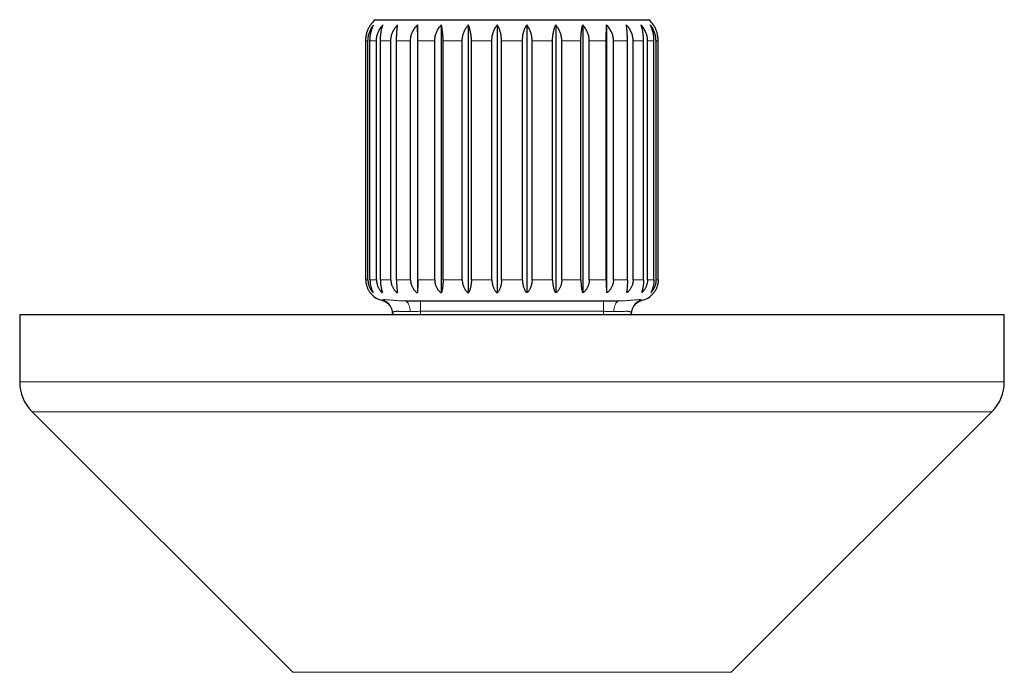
# Model space of a CAD drawing. Header units: millimetres. Extents: x 8 to 949, y 12 to 889.
# Tile 2 of 256: x 329 to 399, y 419 to 466. Entities that reach past the tile are written whole.
import ezdxf

# ---------------------------------------------------------------- set-up
doc = ezdxf.new("R2010")
doc.units = ezdxf.units.MM

msp = doc.modelspace()

# ---------------------------------------------------------------- linework, layer by layer
at = {"color": 7, "linetype": 'Continuous', "lineweight": 30}
for p, q in [((354.735, 465.897), (374.181, 465.897)), ((357.733, 465.527), (357.733, 446.497)), ((359.433, 465.527), (359.433, 446.497)), ((361.352, 465.527), (361.352, 446.497)), ((363.407, 465.527), (363.407, 446.497)), ((365.508, 465.527), (365.508, 446.497)), ((367.564, 465.527), (367.564, 446.497)), ((369.483, 465.527), (369.483, 446.497)), ((371.183, 465.527), (371.183, 446.497)), ((354.064, 447.397), (354.064, 464.397)), ((354.219, 447.397), (354.219, 464.397)), ((354.362, 447.397), (354.362, 464.397)), ((354.822, 447.397), (354.822, 464.397)), ((355.102, 447.397), (355.102, 464.397)), ((355.846, 447.397), (355.846, 464.397)), ((356.251, 447.397), (356.251, 464.397)), ((357.247, 447.397), (357.247, 464.397)), ((357.759, 447.397), (357.759, 464.397)), ((358.963, 447.397), (358.963, 464.397)), ((359.559, 447.397), (359.559, 464.397)), ((360.918, 447.397), (360.918, 464.397)), ((361.573, 447.397), (361.573, 464.397)), ((363.029, 447.397), (363.029, 464.397)), ((363.714, 447.397), (363.714, 464.397)), ((365.202, 447.397), (365.202, 464.397)), ((365.887, 447.397), (365.887, 464.397)), ((367.342, 447.397), (367.342, 464.397)), ((367.997, 447.397), (367.997, 464.397)), ((369.357, 447.397), (369.357, 464.397)), ((369.953, 447.397), (369.953, 464.397)), ((371.157, 447.397), (371.157, 464.397)), ((371.669, 447.397), (371.669, 464.397)), ((372.665, 447.397), (372.665, 464.397)), ((373.069, 447.397), (373.069, 464.397)), ((373.814, 447.397), (373.814, 464.397)), ((374.094, 447.397), (374.094, 464.397)), ((374.553, 447.397), (374.553, 464.397)), ((374.697, 447.397), (374.697, 464.397)), ((374.852, 447.397), (374.852, 464.397)), ((354.323, 446.547), (354.358, 446.497)), ((354.358, 446.497), (354.358, 446.497)), ((354.568, 446.497), (354.589, 446.497)), ((355.211, 446.497), (355.251, 446.497)), ((356.258, 446.497), (356.316, 446.497)), ((357.663, 446.497), (357.737, 446.497)), ((359.365, 446.497), (359.451, 446.497)), ((361.289, 446.497), (361.384, 446.497)), ((363.353, 446.497), (363.452, 446.497)), ((365.563, 446.497), (365.464, 446.497)), ((367.626, 446.497), (367.532, 446.497)), ((369.551, 446.497), (369.465, 446.497)), ((371.253, 446.497), (371.179, 446.497)), ((372.658, 446.497), (372.6, 446.497)), ((373.705, 446.497), (373.664, 446.497)), ((374.327, 446.497), (374.347, 446.497)), ((374.593, 446.547), (374.558, 446.497)), ((374.558, 446.497), (374.558, 446.497)), ((356.864, 445.897), (372.052, 445.897)), ((329.458, 444.897), (329.458, 440.14)), ((383.601, 444.897), (329.458, 444.897)), ((355.958, 444.897), (355.958, 445.017)), ((372.955, 445.031), (372.958, 445.017)), ((372.957, 445.033), (372.958, 445.037)), ((372.958, 445.022), (372.958, 445.036)), ((372.958, 444.897), (372.958, 445.017)), ((399.458, 444.897), (383.601, 444.897)), ((399.458, 440.14), (399.458, 444.897)), ((330.337, 438.018), (348.872, 419.483)), ((380.044, 419.483), (398.579, 438.018))]:
    msp.add_line(p, q, dxfattribs=at)
at = {"color": 252, "linetype": 'Continuous', "lineweight": 0}
for p, q in [((354.064, 464.397), (354.219, 464.397)), ((354.362, 464.397), (354.822, 464.397)), ((355.102, 464.397), (355.846, 464.397)), ((356.251, 464.397), (357.247, 464.397)), ((357.759, 464.397), (358.963, 464.397)), ((359.559, 464.397), (360.918, 464.397)), ((361.573, 464.397), (363.029, 464.397)), ((363.714, 464.397), (365.202, 464.397)), ((365.887, 464.397), (367.342, 464.397)), ((367.997, 464.397), (369.357, 464.397)), ((369.953, 464.397), (371.157, 464.397)), ((371.669, 464.397), (372.665, 464.397)), ((373.069, 464.397), (373.814, 464.397)), ((374.094, 464.397), (374.553, 464.397)), ((374.697, 464.397), (374.852, 464.397)), ((354.064, 447.397), (354.219, 447.397)), ((354.362, 447.397), (354.822, 447.397)), ((355.102, 447.397), (355.846, 447.397)), ((356.251, 447.397), (357.247, 447.397)), ((357.759, 447.397), (358.963, 447.397)), ((359.559, 447.397), (360.918, 447.397)), ((361.573, 447.397), (363.029, 447.397)), ((363.714, 447.397), (365.202, 447.397)), ((365.887, 447.397), (367.342, 447.397)), ((367.997, 447.397), (369.357, 447.397)), ((369.953, 447.397), (371.157, 447.397)), ((371.669, 447.397), (372.665, 447.397)), ((373.069, 447.397), (373.814, 447.397)), ((374.094, 447.397), (374.553, 447.397)), ((374.697, 447.397), (374.852, 447.397)), ((357.958, 445.156), (370.958, 445.156)), ((357.958, 444.897), (357.958, 445.156)), ((370.958, 444.897), (370.958, 445.156)), ((399.458, 440.14), (329.458, 440.14)), ((398.579, 438.018), (330.337, 438.018)), ((348.872, 419.483), (380.044, 419.483))]:
    msp.add_line(p, q, dxfattribs=at)
at = {"color": 7, "linetype": 'Continuous', "lineweight": 30}
for centre, radius, start, end in [((356.058, 464.397), 2, 131.40962, 145.59662), ((372.858, 464.397), 2, 34.34712, 48.59038), ((355.558, 447.397), 1.5, 216.8699, 256.21699), ((373.358, 447.397), 1.5, 283.75142, 323.1301), ((332.458, 440.14), 3, 180, 225), ((396.458, 440.14), 3, 315, 0)]:
    msp.add_arc(centre, radius, start, end, dxfattribs=at)
for points, knots in [([(354.064, 464.397), (354.064, 464.441), (354.066, 464.529), (354.079, 464.661), (354.101, 464.793), (354.13, 464.922), (354.167, 465.045), (354.211, 465.163), (354.261, 465.277), (354.313, 465.375), (354.362, 465.458), (354.393, 465.504), (354.408, 465.527)], [0, 0, 0, 0, 0.104304, 0.20946, 0.317256, 0.425932, 0.530219, 0.635203, 0.742212, 0.849849, 0.924835, 1, 1, 1, 1]), ([(354.219, 464.397), (354.22, 464.441), (354.222, 464.529), (354.238, 464.661), (354.263, 464.793), (354.298, 464.922), (354.342, 465.045), (354.394, 465.163), (354.454, 465.277), (354.515, 465.375), (354.573, 465.458), (354.609, 465.504), (354.628, 465.527)], [0, 0, 0, 0, 0.104304, 0.20946, 0.317256, 0.425932, 0.530219, 0.635203, 0.742212, 0.849849, 0.924835, 1, 1, 1, 1]), ([(354.362, 464.397), (354.363, 464.441), (354.364, 464.529), (354.374, 464.661), (354.391, 464.793), (354.414, 464.922), (354.442, 465.045), (354.476, 465.163), (354.515, 465.277), (354.554, 465.375), (354.592, 465.458), (354.616, 465.504), (354.628, 465.527)], [0, 0, 0, 0, 0.104304, 0.20946, 0.317256, 0.425932, 0.530219, 0.635203, 0.742212, 0.849849, 0.924835, 1, 1, 1, 1]), ([(354.822, 464.397), (354.823, 464.441), (354.825, 464.529), (354.843, 464.661), (354.871, 464.793), (354.91, 464.922), (354.959, 465.045), (355.017, 465.163), (355.083, 465.277), (355.151, 465.375), (355.216, 465.458), (355.257, 465.504), (355.277, 465.527)], [0, 0, 0, 0, 0.104304, 0.20946, 0.317256, 0.425932, 0.530219, 0.635203, 0.742212, 0.849849, 0.924835, 1, 1, 1, 1]), ([(355.102, 464.397), (355.103, 464.441), (355.104, 464.529), (355.11, 464.661), (355.121, 464.793), (355.136, 464.922), (355.155, 465.045), (355.177, 465.163), (355.203, 465.277), (355.229, 465.375), (355.253, 465.458), (355.269, 465.504), (355.277, 465.527)], [0, 0, 0, 0, 0.104304, 0.20946, 0.317256, 0.425932, 0.530219, 0.635203, 0.742212, 0.849849, 0.924835, 1, 1, 1, 1]), ([(355.846, 464.397), (355.847, 464.441), (355.85, 464.529), (355.868, 464.661), (355.898, 464.793), (355.939, 464.922), (355.991, 465.045), (356.052, 465.163), (356.123, 465.277), (356.194, 465.375), (356.263, 465.458), (356.306, 465.504), (356.327, 465.527)], [0, 0, 0, 0, 0.104304, 0.20946, 0.317256, 0.425932, 0.530219, 0.635203, 0.742212, 0.849849, 0.924835, 1, 1, 1, 1]), ([(356.251, 464.397), (356.251, 464.441), (356.252, 464.529), (356.255, 464.661), (356.259, 464.793), (356.266, 464.922), (356.274, 465.045), (356.284, 465.163), (356.295, 465.277), (356.306, 465.375), (356.317, 465.458), (356.324, 465.504), (356.327, 465.527)], [0, 0, 0, 0, 0.104304, 0.20946, 0.317256, 0.425932, 0.530219, 0.635203, 0.742212, 0.849849, 0.924835, 1, 1, 1, 1]), ([(357.247, 464.397), (357.248, 464.441), (357.25, 464.529), (357.269, 464.661), (357.299, 464.793), (357.341, 464.922), (357.393, 465.045), (357.455, 465.163), (357.526, 465.277), (357.599, 465.375), (357.668, 465.458), (357.711, 465.504), (357.733, 465.527)], [0, 0, 0, 0, 0.104304, 0.20946, 0.317256, 0.425932, 0.530219, 0.635203, 0.742212, 0.849849, 0.924835, 1, 1, 1, 1]), ([(357.759, 464.397), (357.759, 464.441), (357.758, 464.529), (357.757, 464.661), (357.756, 464.793), (357.754, 464.922), (357.751, 465.045), (357.748, 465.163), (357.744, 465.277), (357.74, 465.375), (357.737, 465.458), (357.734, 465.504), (357.733, 465.527)], [0, 0, 0, 0, 0.104304, 0.20946, 0.317256, 0.425932, 0.530219, 0.635203, 0.742212, 0.849849, 0.924835, 1, 1, 1, 1]), ([(358.963, 464.397), (358.964, 464.441), (358.966, 464.529), (358.984, 464.661), (359.013, 464.793), (359.054, 464.922), (359.104, 465.045), (359.164, 465.163), (359.233, 465.277), (359.303, 465.375), (359.37, 465.458), (359.412, 465.504), (359.433, 465.527)], [0, 0, 0, 0, 0.104304, 0.20946, 0.317256, 0.425932, 0.530219, 0.635203, 0.742212, 0.849849, 0.924835, 1, 1, 1, 1]), ([(359.559, 464.397), (359.559, 464.441), (359.558, 464.529), (359.553, 464.661), (359.545, 464.793), (359.535, 464.922), (359.521, 465.045), (359.505, 465.163), (359.487, 465.277), (359.468, 465.375), (359.45, 465.458), (359.439, 465.504), (359.433, 465.527)], [0, 0, 0, 0, 0.104304, 0.20946, 0.317256, 0.425932, 0.530219, 0.635203, 0.742212, 0.849849, 0.924835, 1, 1, 1, 1]), ([(360.918, 464.397), (360.919, 464.441), (360.922, 464.529), (360.938, 464.661), (360.965, 464.793), (361.002, 464.922), (361.049, 465.045), (361.104, 465.163), (361.168, 465.277), (361.232, 465.375), (361.294, 465.458), (361.333, 465.504), (361.352, 465.527)], [0, 0, 0, 0, 0.104304, 0.20946, 0.317256, 0.425932, 0.530219, 0.635203, 0.742212, 0.849849, 0.924835, 1, 1, 1, 1]), ([(361.573, 464.397), (361.573, 464.441), (361.572, 464.529), (361.563, 464.661), (361.55, 464.793), (361.531, 464.922), (361.507, 465.045), (361.479, 465.163), (361.446, 465.277), (361.413, 465.375), (361.382, 465.458), (361.362, 465.504), (361.352, 465.527)], [0, 0, 0, 0, 0.104304, 0.20946, 0.317256, 0.425932, 0.530219, 0.635203, 0.742212, 0.849849, 0.924835, 1, 1, 1, 1]), ([(363.029, 464.397), (363.03, 464.441), (363.032, 464.529), (363.046, 464.661), (363.07, 464.793), (363.102, 464.922), (363.143, 465.045), (363.191, 465.163), (363.246, 465.277), (363.303, 465.375), (363.357, 465.458), (363.391, 465.504), (363.407, 465.527)], [0, 0, 0, 0, 0.104304, 0.20946, 0.317256, 0.425932, 0.530219, 0.635203, 0.742212, 0.849849, 0.924835, 1, 1, 1, 1]), ([(363.714, 464.397), (363.713, 464.441), (363.712, 464.529), (363.7, 464.661), (363.681, 464.793), (363.655, 464.922), (363.622, 465.045), (363.583, 465.163), (363.538, 465.277), (363.492, 465.375), (363.448, 465.458), (363.421, 465.504), (363.407, 465.527)], [0, 0, 0, 0, 0.1043039, 0.2094599, 0.3172561, 0.4259318, 0.5302193, 0.6352027, 0.742212, 0.8498488, 0.9248353, 1, 1, 1, 1]), ([(365.202, 464.397), (365.203, 464.441), (365.204, 464.529), (365.216, 464.661), (365.235, 464.793), (365.261, 464.922), (365.294, 465.045), (365.333, 465.163), (365.378, 465.277), (365.424, 465.375), (365.467, 465.458), (365.495, 465.504), (365.508, 465.527)], [0, 0, 0, 0, 0.1043039, 0.2094599, 0.3172561, 0.4259318, 0.5302193, 0.6352027, 0.742212, 0.8498488, 0.9248353, 1, 1, 1, 1]), ([(365.887, 464.397), (365.886, 464.441), (365.884, 464.529), (365.87, 464.661), (365.846, 464.793), (365.814, 464.922), (365.773, 465.045), (365.725, 465.163), (365.669, 465.277), (365.613, 465.375), (365.559, 465.458), (365.525, 465.504), (365.508, 465.527)], [0, 0, 0, 0, 0.104304, 0.20946, 0.317256, 0.425932, 0.530219, 0.635203, 0.742212, 0.849849, 0.924835, 1, 1, 1, 1]), ([(367.342, 464.397), (367.343, 464.441), (367.344, 464.529), (367.353, 464.661), (367.366, 464.793), (367.385, 464.922), (367.409, 465.045), (367.437, 465.163), (367.47, 465.277), (367.502, 465.375), (367.534, 465.458), (367.554, 465.504), (367.564, 465.527)], [0, 0, 0, 0, 0.104304, 0.20946, 0.317256, 0.425932, 0.530219, 0.635203, 0.742212, 0.849849, 0.924835, 1, 1, 1, 1]), ([(367.997, 464.397), (367.996, 464.441), (367.994, 464.529), (367.978, 464.661), (367.951, 464.793), (367.913, 464.922), (367.867, 465.045), (367.812, 465.163), (367.748, 465.277), (367.683, 465.375), (367.621, 465.458), (367.583, 465.504), (367.564, 465.527)], [0, 0, 0, 0, 0.104304, 0.20946, 0.317256, 0.425932, 0.530219, 0.635203, 0.742212, 0.849849, 0.924835, 1, 1, 1, 1]), ([(369.357, 464.397), (369.357, 464.439), (369.358, 464.523), (369.362, 464.648), (369.369, 464.774), (369.38, 464.904), (369.393, 465.035), (369.411, 465.167), (369.432, 465.293), (369.456, 465.415), (369.474, 465.49), (369.483, 465.527)], [0, 0, 0, 0, 0.099293, 0.19932, 0.301616, 0.404669, 0.52153, 0.63895, 0.757283, 0.878243, 1, 1, 1, 1]), ([(369.953, 464.397), (369.952, 464.441), (369.95, 464.529), (369.932, 464.661), (369.903, 464.793), (369.862, 464.922), (369.812, 465.045), (369.752, 465.163), (369.683, 465.277), (369.613, 465.375), (369.546, 465.458), (369.504, 465.504), (369.483, 465.527)], [0, 0, 0, 0, 0.104304, 0.20946, 0.317256, 0.425932, 0.530219, 0.635203, 0.742212, 0.849849, 0.924835, 1, 1, 1, 1]), ([(371.157, 464.397), (371.157, 464.441), (371.157, 464.529), (371.158, 464.662), (371.16, 464.793), (371.162, 464.922), (371.165, 465.045), (371.168, 465.163), (371.172, 465.277), (371.176, 465.375), (371.179, 465.458), (371.182, 465.504), (371.183, 465.527)], [0, 0, 0, 0, 0.104728, 0.209459, 0.317691, 0.425931, 0.530562, 0.635202, 0.74252, 0.849848, 0.924835, 1, 1, 1, 1]), ([(371.669, 464.397), (371.668, 464.441), (371.665, 464.529), (371.647, 464.662), (371.617, 464.793), (371.575, 464.922), (371.523, 465.045), (371.461, 465.163), (371.389, 465.277), (371.317, 465.375), (371.248, 465.458), (371.204, 465.504), (371.183, 465.527)], [0, 0, 0, 0, 0.104728, 0.209459, 0.317691, 0.425931, 0.530562, 0.635202, 0.74252, 0.849848, 0.924835, 1, 1, 1, 1]), ([(373.069, 464.397), (373.068, 464.441), (373.066, 464.529), (373.048, 464.662), (373.018, 464.793), (372.976, 464.922), (372.925, 465.045), (372.864, 465.163), (372.793, 465.277), (372.721, 465.375), (372.653, 465.458), (372.61, 465.504), (372.589, 465.527)], [0, 0, 0, 0, 0.104728, 0.209459, 0.317691, 0.425931, 0.530562, 0.635202, 0.74252, 0.849848, 0.924835, 1, 1, 1, 1]), ([(372.665, 464.397), (372.665, 464.441), (372.664, 464.529), (372.661, 464.662), (372.657, 464.793), (372.65, 464.922), (372.642, 465.045), (372.632, 465.163), (372.621, 465.277), (372.61, 465.375), (372.599, 465.458), (372.592, 465.504), (372.589, 465.527)], [0, 0, 0, 0, 0.104728, 0.209459, 0.317691, 0.425931, 0.530562, 0.635202, 0.74252, 0.849848, 0.924835, 1, 1, 1, 1]), ([(374.094, 464.397), (374.093, 464.441), (374.09, 464.529), (374.073, 464.662), (374.045, 464.793), (374.006, 464.922), (373.957, 465.045), (373.899, 465.163), (373.832, 465.277), (373.765, 465.375), (373.7, 465.458), (373.659, 465.504), (373.639, 465.527)], [0, 0, 0, 0, 0.104728, 0.209459, 0.317691, 0.425931, 0.530562, 0.635202, 0.74252, 0.849848, 0.924835, 1, 1, 1, 1]), ([(373.814, 464.397), (373.813, 464.441), (373.812, 464.529), (373.806, 464.662), (373.795, 464.793), (373.78, 464.922), (373.761, 465.045), (373.739, 465.163), (373.713, 465.277), (373.687, 465.375), (373.662, 465.458), (373.647, 465.504), (373.639, 465.527)], [0, 0, 0, 0, 0.104728, 0.209459, 0.317691, 0.425931, 0.530562, 0.635202, 0.74252, 0.849848, 0.924835, 1, 1, 1, 1]), ([(374.697, 464.397), (374.696, 464.441), (374.694, 464.529), (374.678, 464.662), (374.653, 464.793), (374.618, 464.922), (374.574, 465.045), (374.522, 465.163), (374.462, 465.277), (374.401, 465.375), (374.343, 465.458), (374.306, 465.504), (374.288, 465.527)], [0, 0, 0, 0, 0.104728, 0.209459, 0.317691, 0.425931, 0.530562, 0.635202, 0.74252, 0.849848, 0.924835, 1, 1, 1, 1]), ([(374.553, 464.397), (374.553, 464.441), (374.552, 464.529), (374.541, 464.662), (374.525, 464.793), (374.502, 464.922), (374.474, 465.045), (374.44, 465.163), (374.401, 465.277), (374.362, 465.375), (374.324, 465.458), (374.3, 465.504), (374.288, 465.527)], [0, 0, 0, 0, 0.104728, 0.209459, 0.317691, 0.425931, 0.530562, 0.635202, 0.74252, 0.849848, 0.924835, 1, 1, 1, 1]), ([(374.852, 464.397), (374.851, 464.441), (374.85, 464.529), (374.837, 464.661), (374.815, 464.793), (374.786, 464.922), (374.749, 465.045), (374.705, 465.163), (374.654, 465.277), (374.603, 465.375), (374.554, 465.458), (374.523, 465.504), (374.508, 465.527)], [0, 0, 0, 0, 0.104304, 0.20946, 0.317256, 0.425932, 0.530219, 0.635203, 0.742212, 0.849849, 0.924835, 1, 1, 1, 1]), ([(354.064, 447.397), (354.064, 447.364), (354.065, 447.297), (354.075, 447.198), (354.092, 447.098), (354.114, 447.002), (354.142, 446.909), (354.175, 446.82), (354.213, 446.734), (354.256, 446.651), (354.304, 446.571), (354.34, 446.522), (354.358, 446.497)], [0, 0, 0, 0, 0.097172, 0.195144, 0.29559, 0.396858, 0.494014, 0.591815, 0.691488, 0.791739, 0.895608, 1, 1, 1, 1]), ([(354.219, 447.397), (354.22, 447.364), (354.221, 447.297), (354.233, 447.198), (354.252, 447.098), (354.279, 447.002), (354.312, 446.909), (354.351, 446.82), (354.396, 446.734), (354.448, 446.651), (354.505, 446.571), (354.547, 446.522), (354.568, 446.497)], [0, 0, 0, 0, 0.097172, 0.195144, 0.29559, 0.396858, 0.494014, 0.591815, 0.691489, 0.791739, 0.895608, 1, 1, 1, 1]), ([(354.362, 447.397), (354.363, 447.364), (354.364, 447.297), (354.371, 447.198), (354.384, 447.098), (354.401, 447.002), (354.423, 446.909), (354.448, 446.82), (354.477, 446.734), (354.511, 446.651), (354.548, 446.571), (354.575, 446.522), (354.589, 446.497)], [0, 0, 0, 0, 0.097172, 0.195144, 0.29559, 0.396858, 0.494014, 0.591815, 0.691489, 0.791739, 0.895608, 1, 1, 1, 1]), ([(354.822, 447.397), (354.823, 447.364), (354.825, 447.297), (354.838, 447.198), (354.859, 447.098), (354.889, 447.002), (354.925, 446.909), (354.969, 446.82), (355.019, 446.734), (355.077, 446.651), (355.14, 446.571), (355.187, 446.522), (355.211, 446.497)], [0, 0, 0, 0, 0.097172, 0.195144, 0.29559, 0.396858, 0.494014, 0.591815, 0.691489, 0.791739, 0.895608, 1, 1, 1, 1]), ([(355.102, 447.397), (355.103, 447.364), (355.103, 447.297), (355.108, 447.198), (355.116, 447.098), (355.128, 447.002), (355.142, 446.909), (355.159, 446.82), (355.178, 446.734), (355.2, 446.651), (355.224, 446.571), (355.242, 446.522), (355.251, 446.497)], [0, 0, 0, 0, 0.097172, 0.195144, 0.29559, 0.396858, 0.494014, 0.591815, 0.691489, 0.791739, 0.895608, 1, 1, 1, 1]), ([(355.846, 447.397), (355.847, 447.364), (355.849, 447.297), (355.863, 447.198), (355.885, 447.098), (355.917, 447.002), (355.956, 446.909), (356.002, 446.82), (356.055, 446.734), (356.116, 446.651), (356.183, 446.571), (356.233, 446.522), (356.258, 446.497)], [0, 0, 0, 0, 0.097172, 0.195144, 0.29559, 0.396858, 0.494014, 0.591815, 0.691489, 0.791739, 0.895608, 1, 1, 1, 1]), ([(356.251, 447.397), (356.251, 447.364), (356.252, 447.297), (356.254, 447.198), (356.257, 447.098), (356.262, 447.002), (356.268, 446.909), (356.276, 446.82), (356.284, 446.734), (356.294, 446.651), (356.304, 446.571), (356.312, 446.522), (356.316, 446.497)], [0, 0, 0, 0, 0.097172, 0.195144, 0.29559, 0.396858, 0.494014, 0.591815, 0.691489, 0.791739, 0.895608, 1, 1, 1, 1]), ([(357.247, 447.397), (357.248, 447.364), (357.249, 447.297), (357.264, 447.198), (357.286, 447.098), (357.318, 447.002), (357.357, 446.909), (357.404, 446.82), (357.458, 446.734), (357.519, 446.651), (357.587, 446.571), (357.637, 446.522), (357.663, 446.497)], [0, 0, 0, 0, 0.097172, 0.195144, 0.29559, 0.396858, 0.494014, 0.591815, 0.691489, 0.791739, 0.895608, 1, 1, 1, 1]), ([(357.759, 447.397), (357.759, 447.364), (357.758, 447.297), (357.758, 447.198), (357.757, 447.098), (357.755, 447.002), (357.753, 446.909), (357.75, 446.82), (357.748, 446.734), (357.744, 446.651), (357.741, 446.571), (357.738, 446.522), (357.737, 446.497)], [0, 0, 0, 0, 0.097172, 0.195144, 0.29559, 0.396858, 0.494014, 0.591815, 0.691489, 0.791739, 0.895608, 1, 1, 1, 1]), ([(358.963, 447.397), (358.963, 447.364), (358.965, 447.297), (358.979, 447.198), (359.001, 447.098), (359.031, 447.002), (359.069, 446.909), (359.114, 446.82), (359.166, 446.734), (359.226, 446.651), (359.292, 446.571), (359.34, 446.522), (359.365, 446.497)], [0, 0, 0, 0, 0.097172, 0.195144, 0.29559, 0.396858, 0.494014, 0.591815, 0.691489, 0.791739, 0.895608, 1, 1, 1, 1]), ([(359.559, 447.397), (359.559, 447.364), (359.558, 447.297), (359.555, 447.198), (359.549, 447.098), (359.541, 447.002), (359.53, 446.909), (359.518, 446.82), (359.504, 446.734), (359.488, 446.651), (359.471, 446.571), (359.458, 446.522), (359.451, 446.497)], [0, 0, 0, 0, 0.097172, 0.195144, 0.29559, 0.396858, 0.494014, 0.591815, 0.691489, 0.791739, 0.895608, 1, 1, 1, 1]), ([(360.918, 447.397), (360.919, 447.364), (360.921, 447.297), (360.933, 447.198), (360.954, 447.098), (360.982, 447.002), (361.017, 446.909), (361.058, 446.82), (361.106, 446.734), (361.161, 446.651), (361.222, 446.571), (361.267, 446.522), (361.289, 446.497)], [0, 0, 0, 0, 0.097172, 0.195144, 0.29559, 0.396858, 0.494014, 0.591815, 0.691489, 0.791739, 0.895608, 1, 1, 1, 1]), ([(361.573, 447.397), (361.573, 447.364), (361.572, 447.297), (361.566, 447.198), (361.555, 447.098), (361.541, 447.002), (361.523, 446.909), (361.502, 446.82), (361.478, 446.734), (361.45, 446.651), (361.419, 446.571), (361.396, 446.522), (361.384, 446.497)], [0, 0, 0, 0, 0.097172, 0.195144, 0.29559, 0.396858, 0.494014, 0.591815, 0.691489, 0.791739, 0.895608, 1, 1, 1, 1]), ([(363.029, 447.397), (363.03, 447.364), (363.031, 447.297), (363.042, 447.198), (363.06, 447.098), (363.084, 447.002), (363.115, 446.909), (363.151, 446.82), (363.193, 446.734), (363.241, 446.651), (363.294, 446.571), (363.333, 446.522), (363.353, 446.497)], [0, 0, 0, 0, 0.097172, 0.195144, 0.29559, 0.396858, 0.494014, 0.591815, 0.691488, 0.791739, 0.895608, 1, 1, 1, 1]), ([(363.714, 447.397), (363.713, 447.364), (363.712, 447.297), (363.703, 447.198), (363.689, 447.098), (363.669, 447.002), (363.644, 446.909), (363.615, 446.82), (363.581, 446.734), (363.542, 446.651), (363.499, 446.571), (363.468, 446.522), (363.452, 446.497)], [0, 0, 0, 0, 0.097172, 0.195144, 0.29559, 0.396858, 0.494014, 0.591815, 0.691488, 0.791739, 0.895608, 1, 1, 1, 1]), ([(365.202, 447.397), (365.203, 447.364), (365.204, 447.297), (365.213, 447.198), (365.227, 447.098), (365.247, 447.002), (365.272, 446.909), (365.301, 446.82), (365.335, 446.734), (365.374, 446.651), (365.416, 446.571), (365.448, 446.522), (365.464, 446.497)], [0, 0, 0, 0, 0.097172, 0.195144, 0.29559, 0.396858, 0.494014, 0.591815, 0.691488, 0.791739, 0.895608, 1, 1, 1, 1]), ([(365.887, 447.397), (365.886, 447.364), (365.885, 447.297), (365.874, 447.198), (365.856, 447.098), (365.831, 447.002), (365.801, 446.909), (365.765, 446.82), (365.723, 446.734), (365.675, 446.651), (365.622, 446.571), (365.583, 446.522), (365.563, 446.497)], [0, 0, 0, 0, 0.097172, 0.195144, 0.29559, 0.396858, 0.494014, 0.591815, 0.691488, 0.791739, 0.895608, 1, 1, 1, 1]), ([(367.342, 447.397), (367.343, 447.364), (367.344, 447.297), (367.35, 447.198), (367.36, 447.098), (367.375, 447.002), (367.393, 446.909), (367.414, 446.82), (367.438, 446.734), (367.466, 446.651), (367.497, 446.571), (367.52, 446.522), (367.532, 446.497)], [0, 0, 0, 0, 0.097172, 0.195144, 0.29559, 0.396858, 0.494014, 0.591815, 0.691489, 0.791739, 0.895608, 1, 1, 1, 1]), ([(367.997, 447.397), (367.997, 447.364), (367.995, 447.297), (367.982, 447.198), (367.962, 447.098), (367.934, 447.002), (367.899, 446.909), (367.857, 446.82), (367.809, 446.734), (367.755, 446.651), (367.694, 446.571), (367.649, 446.522), (367.626, 446.497)], [0, 0, 0, 0, 0.097172, 0.195144, 0.29559, 0.396858, 0.494014, 0.591815, 0.691489, 0.791739, 0.895608, 1, 1, 1, 1]), ([(369.357, 447.397), (369.357, 447.365), (369.358, 447.301), (369.361, 447.206), (369.366, 447.11), (369.374, 447.018), (369.383, 446.93), (369.394, 446.842), (369.408, 446.752), (369.425, 446.662), (369.444, 446.576), (369.458, 446.523), (369.465, 446.497)], [0, 0, 0, 0, 0.093393, 0.187495, 0.283788, 0.380809, 0.471344, 0.56241, 0.670031, 0.778398, 0.888882, 1, 1, 1, 1]), ([(369.953, 447.397), (369.952, 447.364), (369.951, 447.297), (369.937, 447.198), (369.915, 447.098), (369.884, 447.002), (369.846, 446.909), (369.801, 446.82), (369.749, 446.734), (369.69, 446.651), (369.624, 446.571), (369.575, 446.522), (369.551, 446.497)], [0, 0, 0, 0, 0.097172, 0.195144, 0.29559, 0.396858, 0.494014, 0.591815, 0.691489, 0.791739, 0.895608, 1, 1, 1, 1]), ([(371.157, 447.397), (371.157, 447.364), (371.157, 447.297), (371.158, 447.198), (371.159, 447.098), (371.161, 447.002), (371.163, 446.909), (371.165, 446.82), (371.168, 446.734), (371.171, 446.651), (371.175, 446.571), (371.178, 446.522), (371.179, 446.497)], [0, 0, 0, 0, 0.097172, 0.195144, 0.29559, 0.396858, 0.494014, 0.591815, 0.691489, 0.791739, 0.895608, 1, 1, 1, 1]), ([(371.669, 447.397), (371.668, 447.364), (371.666, 447.297), (371.652, 447.198), (371.629, 447.098), (371.598, 447.002), (371.558, 446.909), (371.512, 446.82), (371.458, 446.734), (371.397, 446.651), (371.329, 446.571), (371.278, 446.522), (371.253, 446.497)], [0, 0, 0, 0, 0.097172, 0.195144, 0.29559, 0.396858, 0.494014, 0.591815, 0.691489, 0.791739, 0.895608, 1, 1, 1, 1]), ([(372.665, 447.397), (372.665, 447.364), (372.664, 447.297), (372.662, 447.198), (372.659, 447.098), (372.654, 447.002), (372.647, 446.909), (372.64, 446.82), (372.632, 446.734), (372.622, 446.651), (372.611, 446.571), (372.604, 446.522), (372.6, 446.497)], [0, 0, 0, 0, 0.097172, 0.195144, 0.29559, 0.396858, 0.494014, 0.591815, 0.691489, 0.791739, 0.895608, 1, 1, 1, 1]), ([(373.069, 447.397), (373.069, 447.364), (373.067, 447.297), (373.053, 447.198), (373.03, 447.098), (372.999, 447.002), (372.96, 446.909), (372.914, 446.82), (372.861, 446.734), (372.8, 446.651), (372.733, 446.571), (372.683, 446.522), (372.658, 446.497)], [0, 0, 0, 0, 0.097172, 0.195144, 0.29559, 0.396858, 0.494014, 0.591815, 0.691489, 0.791739, 0.895608, 1, 1, 1, 1]), ([(373.814, 447.397), (373.813, 447.364), (373.813, 447.297), (373.808, 447.198), (373.799, 447.098), (373.788, 447.002), (373.774, 446.909), (373.757, 446.82), (373.738, 446.734), (373.716, 446.651), (373.691, 446.571), (373.673, 446.522), (373.664, 446.497)], [0, 0, 0, 0, 0.097172, 0.195144, 0.29559, 0.396858, 0.494014, 0.591815, 0.691489, 0.791739, 0.895608, 1, 1, 1, 1]), ([(374.094, 447.397), (374.093, 447.364), (374.091, 447.297), (374.078, 447.198), (374.057, 447.098), (374.027, 447.002), (373.99, 446.909), (373.947, 446.82), (373.897, 446.734), (373.839, 446.651), (373.776, 446.571), (373.729, 446.522), (373.705, 446.497)], [0, 0, 0, 0, 0.097172, 0.195144, 0.29559, 0.396858, 0.494014, 0.591815, 0.691489, 0.791739, 0.895608, 1, 1, 1, 1]), ([(374.553, 447.397), (374.553, 447.364), (374.552, 447.297), (374.544, 447.198), (374.532, 447.098), (374.515, 447.002), (374.493, 446.909), (374.468, 446.82), (374.439, 446.734), (374.405, 446.651), (374.368, 446.571), (374.34, 446.522), (374.327, 446.497)], [0, 0, 0, 0, 0.097172, 0.195144, 0.29559, 0.396858, 0.494014, 0.591815, 0.691489, 0.791739, 0.895608, 1, 1, 1, 1]), ([(374.697, 447.397), (374.696, 447.364), (374.694, 447.297), (374.683, 447.198), (374.664, 447.098), (374.637, 447.002), (374.604, 446.909), (374.565, 446.82), (374.52, 446.734), (374.468, 446.651), (374.411, 446.571), (374.369, 446.522), (374.347, 446.497)], [0, 0, 0, 0, 0.097172, 0.195144, 0.29559, 0.396858, 0.494014, 0.591815, 0.691489, 0.791739, 0.895608, 1, 1, 1, 1]), ([(374.852, 447.397), (374.852, 447.364), (374.85, 447.297), (374.84, 447.198), (374.824, 447.098), (374.802, 447.002), (374.774, 446.909), (374.741, 446.82), (374.703, 446.734), (374.659, 446.651), (374.611, 446.571), (374.576, 446.522), (374.558, 446.497)], [0, 0, 0, 0, 0.097172, 0.195144, 0.29559, 0.396858, 0.494014, 0.591815, 0.691488, 0.791739, 0.895608, 1, 1, 1, 1]), ([(355.198, 445.941), (355.226, 445.933), (355.279, 445.918), (355.355, 445.889), (355.435, 445.851), (355.515, 445.802), (355.592, 445.745), (355.656, 445.687), (355.709, 445.631), (355.754, 445.576), (355.799, 445.512), (355.844, 445.437), (355.886, 445.348), (355.919, 445.253), (355.942, 445.157), (355.955, 445.062), (355.957, 445), (355.958, 444.97)], [0, 0, 0, 0, 0.064687, 0.125939, 0.183758, 0.264029, 0.336585, 0.401423, 0.458541, 0.510262, 0.562775, 0.634537, 0.708302, 0.784072, 0.859828, 0.93183, 1, 1, 1, 1]), ([(372.958, 444.97), (372.959, 445), (372.96, 445.062), (372.974, 445.157), (372.997, 445.253), (373.03, 445.348), (373.072, 445.437), (373.116, 445.512), (373.161, 445.576), (373.207, 445.631), (373.259, 445.687), (373.324, 445.745), (373.401, 445.802), (373.481, 445.851), (373.561, 445.889), (373.636, 445.918), (373.69, 445.933), (373.718, 445.941)], [0, 0, 0, 0, 0.068201, 0.14021, 0.215963, 0.291729, 0.365491, 0.437249, 0.489761, 0.541479, 0.598594, 0.663429, 0.735981, 0.816248, 0.874065, 0.935315, 1, 1, 1, 1])]:
    msp.add_open_spline(points, degree=3, knots=knots, dxfattribs=at)
at = {"color": 252, "linetype": 'Continuous', "lineweight": 0}
for points, knots in [([(355.201, 445.94), (355.203, 445.941), (355.207, 445.943), (355.242, 445.96), (355.259, 445.969)], [0, 0, 0, 0, 0.495858, 1, 1, 1, 1]), ([(355.259, 445.969), (355.274, 445.974), (355.303, 445.984), (355.406, 445.987), (355.55, 445.982), (355.736, 445.968), (355.962, 445.947), (356.226, 445.924), (356.525, 445.902), (356.751, 445.899), (356.864, 445.897)], [0, 0, 0, 0, 0.1292368, 0.2568842, 0.3830963, 0.5080573, 0.6319779, 0.755094, 0.8776688, 1, 1, 1, 1]), ([(355.958, 445.017), (355.957, 445.056), (355.954, 445.135), (355.932, 445.251), (355.898, 445.364), (355.85, 445.472), (355.791, 445.574), (355.715, 445.674), (355.622, 445.768), (355.511, 445.852), (355.39, 445.922), (355.303, 445.953), (355.259, 445.969)], [0, 0, 0, 0, 0.093345, 0.186686, 0.280026, 0.373368, 0.466712, 0.560057, 0.670044, 0.780028, 0.890012, 1, 1, 1, 1]), ([(372.052, 445.897), (372.165, 445.899), (372.391, 445.902), (372.689, 445.924), (372.954, 445.947), (373.18, 445.968), (373.366, 445.982), (373.509, 445.987), (373.612, 445.984), (373.642, 445.974), (373.657, 445.969)], [0, 0, 0, 0, 0.122331, 0.244906, 0.368023, 0.491943, 0.616904, 0.743116, 0.870763, 1, 1, 1, 1]), ([(372.958, 445.017), (372.959, 445.056), (372.962, 445.135), (372.984, 445.251), (373.018, 445.364), (373.065, 445.472), (373.125, 445.574), (373.201, 445.674), (373.294, 445.768), (373.405, 445.852), (373.526, 445.922), (373.613, 445.953), (373.657, 445.969)], [0, 0, 0, 0, 0.093345, 0.186686, 0.280026, 0.373368, 0.466712, 0.560057, 0.670044, 0.780028, 0.890012, 1, 1, 1, 1]), ([(373.657, 445.969), (373.667, 445.963), (373.688, 445.953), (373.706, 445.944), (373.715, 445.94), (373.714, 445.941), (373.714, 445.941)], [0, 0, 0, 0, 0.28873, 0.575312, 0.860602, 1, 1, 1, 1]), ([(357.229, 445.138), (357.224, 445.178), (357.216, 445.257), (357.196, 445.37), (357.172, 445.475), (357.142, 445.572), (357.109, 445.658), (357.072, 445.732), (357.034, 445.792), (356.993, 445.838), (356.951, 445.872), (356.908, 445.893), (356.879, 445.896), (356.864, 445.897)], [0, 0, 0, 0, 0.093334, 0.186662, 0.279989, 0.373318, 0.466651, 0.559985, 0.647989, 0.735991, 0.823991, 0.911993, 1, 1, 1, 1]), ([(371.687, 445.138), (371.691, 445.178), (371.7, 445.257), (371.72, 445.37), (371.744, 445.475), (371.773, 445.572), (371.807, 445.658), (371.843, 445.732), (371.882, 445.792), (371.923, 445.838), (371.965, 445.872), (372.008, 445.893), (372.037, 445.896), (372.052, 445.897)], [0, 0, 0, 0, 0.0933336, 0.1866622, 0.2799891, 0.3733183, 0.4666509, 0.5599846, 0.6479894, 0.7359911, 0.8239912, 0.9119934, 1, 1, 1, 1]), ([(355.958, 445.017), (355.959, 445.028), (355.961, 445.05), (355.979, 445.078), (356.005, 445.101), (356.037, 445.119), (356.076, 445.133), (356.119, 445.143), (356.169, 445.15), (356.226, 445.155), (356.282, 445.157), (356.337, 445.157), (356.39, 445.156), (356.449, 445.154), (356.514, 445.152), (356.585, 445.148), (356.655, 445.145), (356.722, 445.141), (356.777, 445.139), (356.832, 445.137), (356.887, 445.135), (356.943, 445.134), (356.995, 445.133), (357.04, 445.133), (357.082, 445.133), (357.122, 445.134), (357.16, 445.135), (357.195, 445.136), (357.218, 445.137), (357.229, 445.138)], [0, 0, 0, 0, 0.06939, 0.13466, 0.19584, 0.25297, 0.303345, 0.353416, 0.40322, 0.452795, 0.502181, 0.536246, 0.572025, 0.60953, 0.64877, 0.689755, 0.732492, 0.762382, 0.794212, 0.816979, 0.843773, 0.874594, 0.896157, 0.916504, 0.935635, 0.953549, 0.970248, 0.985732, 1, 1, 1, 1]), ([(357.229, 445.138), (357.272, 445.14), (357.359, 445.144), (357.493, 445.149), (357.638, 445.153), (357.793, 445.155), (357.903, 445.156), (357.958, 445.156)], [0, 0, 0, 0, 0.187059, 0.373884, 0.560521, 0.780302, 1, 1, 1, 1]), ([(370.958, 445.156), (371.004, 445.156), (371.098, 445.155), (371.236, 445.153), (371.382, 445.15), (371.533, 445.145), (371.636, 445.14), (371.687, 445.138)], [0, 0, 0, 0, 0.186399, 0.372871, 0.559467, 0.779584, 1, 1, 1, 1]), ([(371.687, 445.138), (371.741, 445.136), (371.847, 445.132), (371.999, 445.134), (372.143, 445.139), (372.277, 445.145), (372.401, 445.152), (372.514, 445.156), (372.615, 445.158), (372.705, 445.155), (372.783, 445.146), (372.847, 445.132), (372.897, 445.111), (372.932, 445.084), (372.952, 445.058), (372.954, 445.038), (372.955, 445.031)], [0, 0, 0, 0, 0.072543, 0.144736, 0.216658, 0.288373, 0.359945, 0.431452, 0.502977, 0.574606, 0.649837, 0.725351, 0.80121, 0.87744, 0.95403, 1, 1, 1, 1])]:
    msp.add_open_spline(points, degree=3, knots=knots, dxfattribs=at)
for points in [[(357.958, 445.156), (357.958, 445.191), (357.958, 445.26), (357.958, 445.36), (357.958, 445.454), (357.958, 445.541), (357.958, 445.621), (357.958, 445.692), (357.958, 445.753), (357.958, 445.805), (357.958, 445.846), (357.958, 445.875), (357.958, 445.893), (357.958, 445.896), (357.958, 445.897)], [(370.958, 445.156), (370.958, 445.258), (370.958, 445.464), (370.958, 445.703), (370.958, 445.866), (370.958, 445.887), (370.958, 445.897)]]:
    msp.add_open_spline(points, degree=3, dxfattribs=at)

doc.saveas('drawing.dxf')
